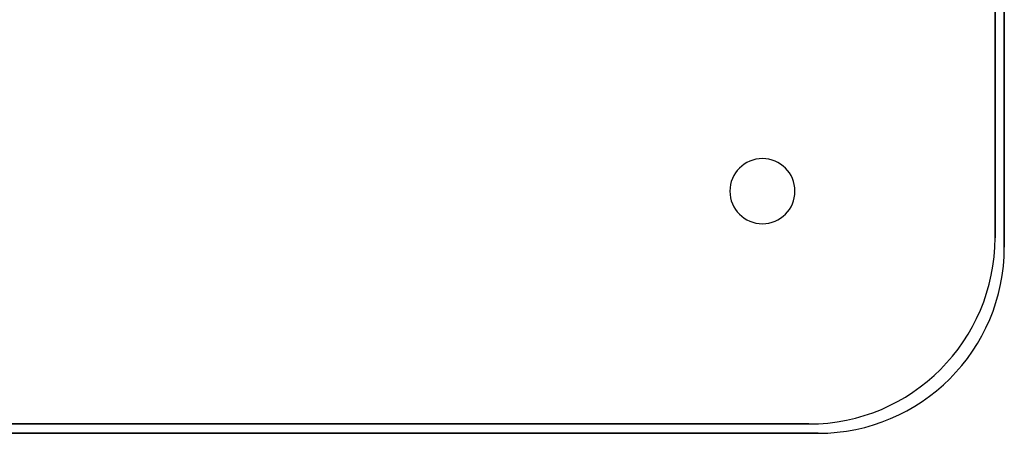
# Model space of a CAD drawing. Header units: millimetres. Extents: x -156 to 156, y -156 to 156.
# Tile 48 of 68: x 50 to 156, y -156 to -112. Entities that reach past the tile are written whole.
import ezdxf

# ---------------------------------------------------------------- set-up
doc = ezdxf.new("R2010")
doc.units = ezdxf.units.MM
doc.layers.add('MAIN-1', color=7, linetype='Continuous')

msp = doc.modelspace()

# ---------------------------------------------------------------- linework, layer by layer
at = {"layer": 'MAIN-1'}
for p, q in [((156, -136), (156, 136)), ((156, 136), (156, -136)), ((155, -135), (155, 135)), ((155, 135), (155, -135)), ((126.5, -130), (126.5, -130)), ((133.5, -130), (133.5, -130)), ((155, -135), (155, -135)), ((156, -136), (156, -136)), ((-135, -155), (135, -155)), ((135, -155), (-135, -155)), ((135, -155), (135, -155)), ((-136, -156), (136, -156)), ((136, -156), (-136, -156)), ((136, -156), (136, -156))]:
    msp.add_line(p, q, dxfattribs=at)
for centre, radius, start, end in [((130, -130), 3.5, 0, 180), ((130, -130), 3.5, 0, 180), ((130, -130), 3.5, 180, 0), ((130, -130), 3.5, 180, 0), ((135, -135), 20, 270, 0), ((135, -135), 20, 270, 0), ((136, -136), 20, 270, 0), ((136, -136), 20, 270, 0)]:
    msp.add_arc(centre, radius, start, end, dxfattribs=at)

doc.saveas('drawing.dxf')
